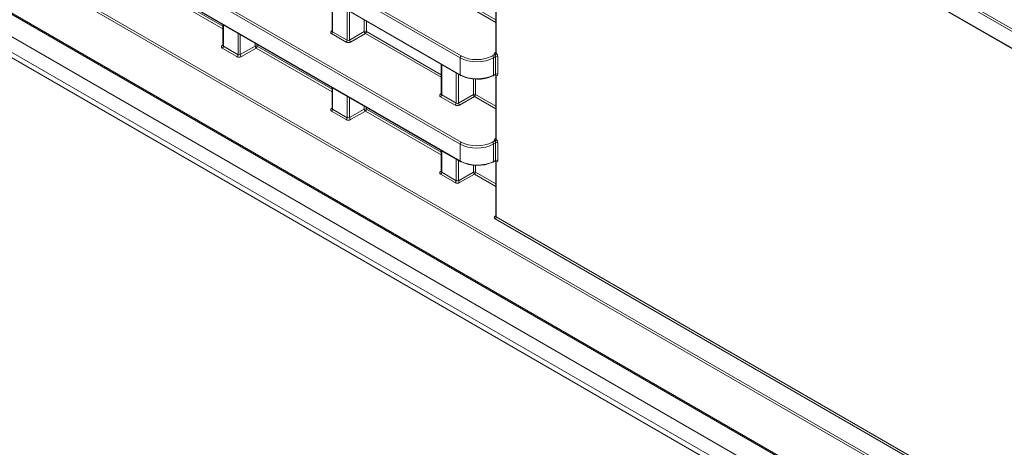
# Model space of a CAD drawing. Header units: millimetres. Extents: x 0 to 1118, y 0 to 864.
# Tile 110 of 235: x 774 to 805, y 311 to 324. Entities that reach past the tile are written whole.
import ezdxf

# ---------------------------------------------------------------- set-up
doc = ezdxf.new("R2010")
doc.units = ezdxf.units.MM

msp = doc.modelspace()

# ---------------------------------------------------------------- linework, layer by layer
at = {"color": 9, "linetype": 'Continuous', "lineweight": 0}
for p, q in [((837.908, 304.828), (756.061, 352.077)), ((756.096, 352.138), (837.942, 304.889)), ((756.061, 351.545), (837.908, 304.296)), ((787.793, 322.862), (760.108, 338.845)), ((760.143, 338.905), (787.828, 322.923)), ((760.108, 338.312), (787.793, 322.33)), ((787.793, 320.138), (760.387, 335.96)), ((760.421, 336.021), (787.828, 320.199)), ((760.387, 335.428), (787.793, 319.606)), ((759.188, 334.283), (851.734, 280.858)), ((851.7, 280.797), (759.153, 334.223)), ((757.352, 333.678), (853.501, 278.172)), ((757.812, 332.659), (852.865, 277.786)), ((757.812, 332.164), (852.865, 277.292)), ((757.915, 331.935), (852.968, 277.063)), ((780.3, 323.779), (777.903, 325.163)), ((777.938, 325.224), (780.3, 323.86)), ((788.933, 325.023), (788.933, 323.007)), ((783.762, 324.641), (783.762, 323.688)), ((784.223, 323.422), (784.223, 324.375)), ((784.293, 324.334), (784.293, 323.423)), ((788.918, 323.978), (788.244, 324.367)), ((788.279, 324.427), (788.918, 324.059)), ((784.762, 323.694), (784.762, 324.063)), ((784.832, 324.023), (784.832, 323.693)), ((780.315, 323.907), (780.315, 323.229)), ((783.726, 323.71), (783.747, 323.723)), ((784.293, 323.423), (784.762, 323.694)), ((784.832, 323.693), (787.194, 322.33)), ((780.776, 322.963), (780.776, 323.641)), ((780.846, 323.6), (780.846, 322.964)), ((784.188, 323.361), (783.727, 323.627)), ((783.762, 323.688), (784.223, 323.422)), ((784.797, 323.633), (784.328, 323.362)), ((787.194, 322.249), (784.797, 323.633)), ((780.279, 323.25), (780.3, 323.263)), ((780.741, 322.902), (780.28, 323.168)), ((780.315, 323.229), (780.776, 322.963)), ((780.846, 322.964), (781.315, 323.234)), ((781.35, 323.173), (780.881, 322.903)), ((781.315, 323.234), (781.315, 323.329)), ((783.747, 321.789), (781.35, 323.173)), ((781.385, 323.289), (781.385, 323.234)), ((781.385, 323.234), (783.747, 321.87)), ((787.793, 322.33), (787.793, 322.862)), ((788.809, 322.928), (788.878, 322.968)), ((788.909, 322.904), (788.845, 322.867)), ((788.845, 322.867), (788.845, 322.315)), ((788.897, 323.033), (788.918, 323.046)), ((788.909, 322.35), (788.909, 322.904)), ((788.979, 322.904), (788.979, 322.349)), ((787.209, 322.651), (787.209, 321.698)), ((787.67, 321.432), (787.67, 322.385)), ((787.74, 322.344), (787.74, 321.433)), ((788.209, 321.704), (788.209, 322.195)), ((788.279, 322.189), (788.279, 321.703)), ((788.845, 322.315), (788.909, 322.35)), ((788.933, 322.299), (788.933, 320.283)), ((783.762, 321.917), (783.762, 321.239)), ((784.223, 320.973), (784.223, 321.651)), ((784.293, 321.61), (784.293, 320.974)), ((787.173, 321.72), (787.194, 321.733)), ((787.635, 321.371), (787.174, 321.637)), ((787.209, 321.698), (787.67, 321.432)), ((787.74, 321.433), (788.209, 321.704)), ((788.244, 321.643), (787.775, 321.372)), ((788.918, 321.254), (788.244, 321.643)), ((788.279, 321.703), (788.918, 321.335)), ((783.726, 321.26), (783.747, 321.273)), ((783.762, 321.239), (784.223, 320.973)), ((784.293, 320.974), (784.762, 321.244)), ((784.762, 321.244), (784.762, 321.339)), ((784.832, 321.299), (784.832, 321.244)), ((784.832, 321.244), (787.194, 319.88)), ((784.188, 320.912), (783.727, 321.178)), ((784.797, 321.183), (784.328, 320.913)), ((787.194, 319.799), (784.797, 321.183)), ((788.897, 320.309), (788.918, 320.322)), ((787.793, 319.606), (787.793, 320.138)), ((788.809, 320.204), (788.878, 320.244)), ((788.909, 320.18), (788.845, 320.143)), ((788.845, 320.143), (788.845, 319.591)), ((788.909, 319.625), (788.909, 320.18)), ((788.979, 320.179), (788.979, 319.625)), ((787.209, 319.927), (787.209, 319.249)), ((787.67, 318.983), (787.67, 319.661)), ((787.74, 319.62), (787.74, 318.984)), ((788.209, 319.254), (788.209, 319.471)), ((788.279, 319.465), (788.279, 319.254)), ((788.845, 319.591), (788.909, 319.625)), ((788.933, 319.575), (788.933, 317.838)), ((787.173, 319.27), (787.194, 319.283)), ((787.635, 318.922), (787.174, 319.188)), ((787.209, 319.249), (787.67, 318.983)), ((787.74, 318.984), (788.209, 319.254)), ((788.244, 319.193), (787.775, 318.923)), ((788.918, 318.804), (788.244, 319.193)), ((788.279, 319.254), (788.918, 318.885)), ((788.897, 317.86), (788.918, 317.873)), ((788.933, 317.838), (828.196, 295.172)), ((828.161, 295.111), (788.898, 317.778))]:
    msp.add_line(p, q, dxfattribs=at)
at = {"color": 7, "linetype": 'Continuous', "lineweight": 15}
for p, q in [((756.072, 351.522), (837.918, 304.273)), ((760.119, 338.289), (787.804, 322.307)), ((760.397, 335.405), (787.804, 319.583)), ((757.378, 333.62), (853.527, 278.115)), ((758.238, 331.749), (853.291, 276.876)), ((788.918, 325.038), (788.918, 323.033)), ((783.747, 324.649), (783.747, 323.709)), ((780.3, 323.915), (780.3, 323.25)), ((783.747, 323.709), (783.746, 323.703)), ((780.3, 323.25), (780.299, 323.243)), ((787.194, 322.659), (787.194, 321.719)), ((788.834, 322.292), (788.898, 322.327)), ((788.898, 322.326), (788.904, 322.328)), ((788.916, 322.322), (788.916, 322.322)), ((788.918, 322.314), (788.918, 320.309)), ((783.747, 321.925), (783.747, 321.26)), ((787.194, 321.719), (787.193, 321.713)), ((783.747, 321.26), (783.746, 321.253)), ((787.194, 319.935), (787.194, 319.27)), ((788.834, 319.568), (788.898, 319.602)), ((788.898, 319.602), (788.904, 319.604)), ((788.916, 319.598), (788.916, 319.598)), ((788.918, 319.59), (788.918, 317.859)), ((787.194, 319.27), (787.193, 319.263)), ((788.918, 317.86), (788.917, 317.853))]:
    msp.add_line(p, q, dxfattribs=at)
at = {"color": 9, "linetype": 'Continuous', "lineweight": 0}
for centre, radius, start, end in [((783.741, 323.733), 0.0279, 236.5133, 281.7062), ((784.796, 323.625), 0.077, 62.6565, 116.7662), ((784.841, 323.699), 0.0793, 183.5222, 236.4778), ((784.755, 323.697), 0.077, 303.2297, 357.3477), ((783.685, 323.692), 0.077, 303.2297, 357.3477), ((784.146, 323.426), 0.077, 303.2297, 357.3477), ((784.372, 323.428), 0.0793, 183.5222, 236.4778), ((780.294, 323.273), 0.0279, 236.5133, 281.7062), ((780.238, 323.232), 0.077, 303.2297, 357.3477), ((781.349, 323.166), 0.077, 62.6565, 116.7662), ((781.394, 323.239), 0.0793, 183.5222, 236.4778), ((781.308, 323.238), 0.077, 303.2297, 357.3477), ((780.699, 322.966), 0.077, 303.2297, 357.3477), ((780.925, 322.969), 0.0793, 183.5222, 236.4778), ((787.87, 322.859), 0.077, 123.2297, 177.3477), ((788.766, 322.862), 0.0793, 3.5222, 56.4778), ((788.863, 323.026), 0.0601, 284.5121, 354.6073), ((788.823, 323.06), 0.122, 300.9991, 334.046), ((788.912, 323.056), 0.0279, 236.513, 281.7089), ((788.943, 322.835), 0.077, 62.6565, 116.7662), ((787.818, 322.328), 0.0247, 173.763, 234.9248), ((788.82, 322.313), 0.0251, 303.6566, 5.5302), ((788.897, 322.293), 0.0364, 10.2653, 77.9422), ((788.943, 322.281), 0.077, 62.6565, 116.7662), ((788.892, 322.303), 0.0304, 358.9942, 37.9661), ((787.188, 321.743), 0.0279, 236.5278, 281.5634), ((787.132, 321.702), 0.077, 303.2297, 357.3477), ((788.244, 321.635), 0.077, 62.6565, 116.7662), ((788.288, 321.709), 0.0793, 183.5222, 236.4778), ((788.202, 321.707), 0.077, 303.2297, 357.3477), ((783.741, 321.283), 0.0279, 236.5133, 281.7062), ((783.685, 321.242), 0.077, 303.2297, 357.3477), ((784.796, 321.176), 0.077, 62.6565, 116.7662), ((784.841, 321.249), 0.0793, 183.5222, 236.4778), ((784.755, 321.248), 0.077, 303.2297, 357.3477), ((787.593, 321.436), 0.077, 303.2297, 357.3477), ((787.819, 321.438), 0.0793, 183.5222, 236.4778), ((784.146, 320.976), 0.077, 303.2297, 357.3477), ((784.372, 320.979), 0.0793, 183.5222, 236.4778), ((788.863, 320.302), 0.0601, 284.5121, 354.6073), ((788.823, 320.336), 0.122, 300.9991, 334.046), ((788.912, 320.332), 0.0279, 236.513, 281.7089), ((787.87, 320.135), 0.077, 123.2297, 177.3477), ((788.766, 320.138), 0.0793, 3.5222, 56.4778), ((788.943, 320.111), 0.077, 62.6565, 116.7662), ((787.818, 319.603), 0.0247, 173.763, 234.9248), ((788.82, 319.589), 0.0251, 303.6566, 5.5302), ((788.897, 319.569), 0.0364, 10.2653, 77.9422), ((788.943, 319.557), 0.077, 62.6565, 116.7662), ((788.892, 319.579), 0.0304, 358.9942, 37.9661), ((787.188, 319.293), 0.0279, 236.5278, 281.5634), ((787.132, 319.252), 0.077, 303.2297, 357.3477), ((788.244, 319.186), 0.077, 62.6565, 116.7662), ((788.288, 319.259), 0.0793, 183.5222, 236.4778), ((788.202, 319.258), 0.077, 303.2297, 357.3477), ((787.593, 318.986), 0.077, 303.2297, 357.3477), ((787.819, 318.989), 0.0793, 183.5222, 236.4778), ((788.912, 317.883), 0.0279, 236.5278, 281.5634), ((788.856, 317.842), 0.077, 303.2297, 357.3477)]:
    msp.add_arc(centre, radius, start, end, dxfattribs=at)
at = {"color": 7, "linetype": 'Continuous', "lineweight": 15}
for centre, radius, start, end in [((787.814, 322.33), 0.0248, 245.3602, 304.6041), ((788.824, 322.315), 0.0247, 233.6019, 292.9652), ((787.814, 319.606), 0.0248, 245.3602, 304.6041), ((788.824, 319.591), 0.0247, 233.6019, 292.9652)]:
    msp.add_arc(centre, radius, start, end, dxfattribs=at)
at = {"color": 9, "linetype": 'Continuous', "lineweight": 0}
for centre, major_axis, ratio, start_param, end_param in [((783.798, 323.669), (0.1, 0.0015), 0.587275, 2.364613, 3.917956), ((783.797, 323.71), (0.05, 0.0016), 0.597067, 3.122887, 3.908285), ((784.258, 323.444), (0.05, 0.0016), 0.597067, 3.908285, 5.461628), ((780.351, 323.21), (0.1, 0.0015), 0.587275, 2.364613, 3.917956), ((780.35, 323.251), (0.05, 0.0016), 0.597067, 3.122887, 3.908285), ((784.259, 323.403), (0.1, 0.0015), 0.587275, 3.917956, 5.471299), ((780.812, 322.944), (0.1, 0.0015), 0.587275, 3.917956, 5.471299), ((780.811, 322.985), (0.05, 0.0016), 0.597067, 3.908285, 5.461628), ((788.324, 323.179), (0.75, 0.011), 0.586615, 3.918577, 5.471921), ((788.323, 323.219), (0.7, 0.011), 0.587275, 3.917956, 5.471299), ((788.969, 322.993), (0.1, 0.0015), 0.587275, 2.364613, 3.564611), ((788.873, 322.924), (-0.025, 0.0433), 0.598058, 3.927226, 5.14326), ((788.968, 323.034), (0.05, 0.0016), 0.597067, 3.122887, 3.55494), ((788.908, 322.944), (-0.05, 0.0866), 0.577557, 3.927224, 5.143258), ((788.873, 322.37), (-0.0263, 0.0426), 0.576506, 3.106757, 3.909534), ((788.968, 322.313), (0.05, -0.0015), 0.556803, 3.150445, 3.589915), ((788.908, 322.39), (-0.05, 0.0866), 0.577206, 2.710886, 3.92692), ((787.245, 321.679), (0.1, 0.0015), 0.587275, 2.364613, 3.917956), ((787.244, 321.72), (0.05, 0.0016), 0.597067, 3.122887, 3.908285), ((783.798, 321.22), (0.1, 0.0015), 0.587275, 2.364613, 3.917956), ((783.797, 321.261), (0.05, 0.0016), 0.597067, 3.122887, 3.908285), ((787.706, 321.413), (0.1, 0.0015), 0.587275, 3.917956, 5.471299), ((787.705, 321.454), (0.05, 0.0016), 0.597067, 3.908285, 5.461628), ((784.259, 320.954), (0.1, 0.0015), 0.587275, 3.917956, 5.471299), ((784.258, 320.995), (0.05, 0.0016), 0.597067, 3.908285, 5.461628), ((788.969, 320.269), (0.1, 0.0015), 0.587275, 2.364613, 3.564611), ((788.968, 320.31), (0.05, 0.0016), 0.597067, 3.122887, 3.55494), ((788.908, 320.22), (-0.05, 0.0866), 0.577557, 3.927224, 5.143258), ((788.324, 320.454), (0.75, 0.011), 0.586615, 3.918577, 5.471921), ((788.323, 320.495), (0.7, 0.011), 0.587275, 3.917956, 5.471299), ((788.873, 320.2), (-0.025, 0.0433), 0.598058, 3.927226, 5.14326), ((788.873, 319.646), (-0.0263, 0.0426), 0.576506, 3.106757, 3.909534), ((788.968, 319.589), (0.05, -0.0015), 0.556803, 3.150445, 3.589915), ((788.908, 319.666), (-0.05, 0.0866), 0.577206, 2.710886, 3.92692), ((787.245, 319.23), (0.1, 0.0015), 0.587275, 2.364613, 3.917956), ((787.244, 319.271), (0.05, 0.0016), 0.597067, 3.122887, 3.908285), ((787.706, 318.964), (0.1, 0.0015), 0.587275, 3.917956, 5.471299), ((787.705, 319.005), (0.05, 0.0016), 0.597067, 3.908285, 5.461628), ((788.969, 317.82), (0.1, 0.0015), 0.587275, 2.364613, 3.917956), ((788.968, 317.86), (0.05, 0.0016), 0.597067, 3.122887, 3.908285)]:
    msp.add_ellipse(centre, major_axis=major_axis, ratio=ratio, start_param=start_param, end_param=end_param, dxfattribs=at)
at = {"color": 7, "linetype": 'Continuous', "lineweight": 15}
for centre, major_axis, ratio, start_param, end_param in [((788.324, 322.626), (0.75, -0.01), 0.567807, 3.934873, 5.488216), ((788.323, 322.585), (0.7, -0.01), 0.567125, 3.935417, 5.48876), ((788.324, 319.902), (0.75, -0.01), 0.567807, 3.934873, 5.488216), ((788.323, 319.861), (0.7, -0.01), 0.567125, 3.935417, 5.48876)]:
    msp.add_ellipse(centre, major_axis=major_axis, ratio=ratio, start_param=start_param, end_param=end_param, dxfattribs=at)
at = {"color": 9, "linetype": 'Continuous', "lineweight": 0}
for points, knots in [([(788.886, 322.956), (788.885, 322.957), (788.883, 322.958), (788.882, 322.959), (788.881, 322.961), (788.879, 322.963), (788.879, 322.965), (788.878, 322.966), (788.878, 322.967), (788.878, 322.968)], [0, 0, 0, 0, 0.00002261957, 0.00002261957, 0.00002261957, 0.00006003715, 0.00006003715, 0.00006003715, 0.00007582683, 0.00007582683, 0.00007582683, 0.00007582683]), ([(788.923, 323.02), (788.924, 323.019), (788.925, 323.017), (788.927, 323.015), (788.927, 323.014), (788.928, 323.013), (788.929, 323.012), (788.93, 323.01), (788.931, 323.008), (788.933, 323.007)], [0, 0, 0, 0, 0.00003431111, 0.00003431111, 0.00003431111, 0.00005057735, 0.00005057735, 0.00005057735, 0.00007565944, 0.00007565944, 0.00007565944, 0.00007565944]), ([(788.933, 322.299), (788.931, 322.299), (788.929, 322.299), (788.927, 322.299), (788.927, 322.299), (788.926, 322.3), (788.925, 322.3), (788.924, 322.301), (788.923, 322.301), (788.923, 322.302)], [0, 0, 0, 0, 0.00003644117, 0.00003644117, 0.00003644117, 0.00005330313, 0.00005330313, 0.00005330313, 0.00007584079, 0.00007584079, 0.00007584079, 0.00007584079]), ([(788.923, 320.296), (788.924, 320.295), (788.925, 320.293), (788.927, 320.291), (788.927, 320.29), (788.928, 320.289), (788.929, 320.288), (788.93, 320.286), (788.931, 320.284), (788.933, 320.283)], [0, 0, 0, 0, 0.00003431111, 0.00003431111, 0.00003431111, 0.00005057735, 0.00005057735, 0.00005057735, 0.00007565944, 0.00007565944, 0.00007565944, 0.00007565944]), ([(788.886, 320.232), (788.885, 320.233), (788.883, 320.234), (788.882, 320.235), (788.881, 320.237), (788.879, 320.239), (788.879, 320.241), (788.878, 320.242), (788.878, 320.243), (788.878, 320.244)], [0, 0, 0, 0, 0.00002261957, 0.00002261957, 0.00002261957, 0.00006003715, 0.00006003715, 0.00006003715, 0.00007582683, 0.00007582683, 0.00007582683, 0.00007582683]), ([(788.933, 319.575), (788.931, 319.575), (788.929, 319.575), (788.927, 319.575), (788.927, 319.575), (788.926, 319.576), (788.925, 319.576), (788.924, 319.577), (788.923, 319.577), (788.923, 319.578)], [0, 0, 0, 0, 0.00003644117, 0.00003644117, 0.00003644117, 0.00005330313, 0.00005330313, 0.00005330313, 0.00007584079, 0.00007584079, 0.00007584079, 0.00007584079])]:
    msp.add_open_spline(points, degree=3, knots=knots, dxfattribs=at)
at = {"color": 7, "linetype": 'Continuous', "lineweight": 15}
for points, knots in [([(788.917, 323.033), (788.917, 323.031), (788.917, 323.027), (788.917, 323.027), (788.917, 323.027)], [0, 0, 0, 0, 0.586192, 1, 1, 1, 1]), ([(788.905, 322.328), (788.906, 322.328), (788.91, 322.327), (788.913, 322.324), (788.915, 322.322)], [0, 0, 0, 0, 0.316848, 1, 1, 1, 1]), ([(788.916, 322.321), (788.917, 322.321), (788.918, 322.32), (788.917, 322.316), (788.917, 322.314)], [0, 0, 0, 0, 0.649121, 1, 1, 1, 1]), ([(788.917, 320.309), (788.917, 320.307), (788.917, 320.303), (788.917, 320.303), (788.917, 320.303)], [0, 0, 0, 0, 0.586192, 1, 1, 1, 1]), ([(788.905, 319.604), (788.906, 319.604), (788.91, 319.603), (788.913, 319.6), (788.915, 319.598)], [0, 0, 0, 0, 0.316848, 1, 1, 1, 1]), ([(788.916, 319.597), (788.917, 319.597), (788.918, 319.596), (788.917, 319.592), (788.917, 319.59)], [0, 0, 0, 0, 0.649121, 1, 1, 1, 1])]:
    msp.add_open_spline(points, degree=3, knots=knots, dxfattribs=at)

doc.saveas('drawing.dxf')
